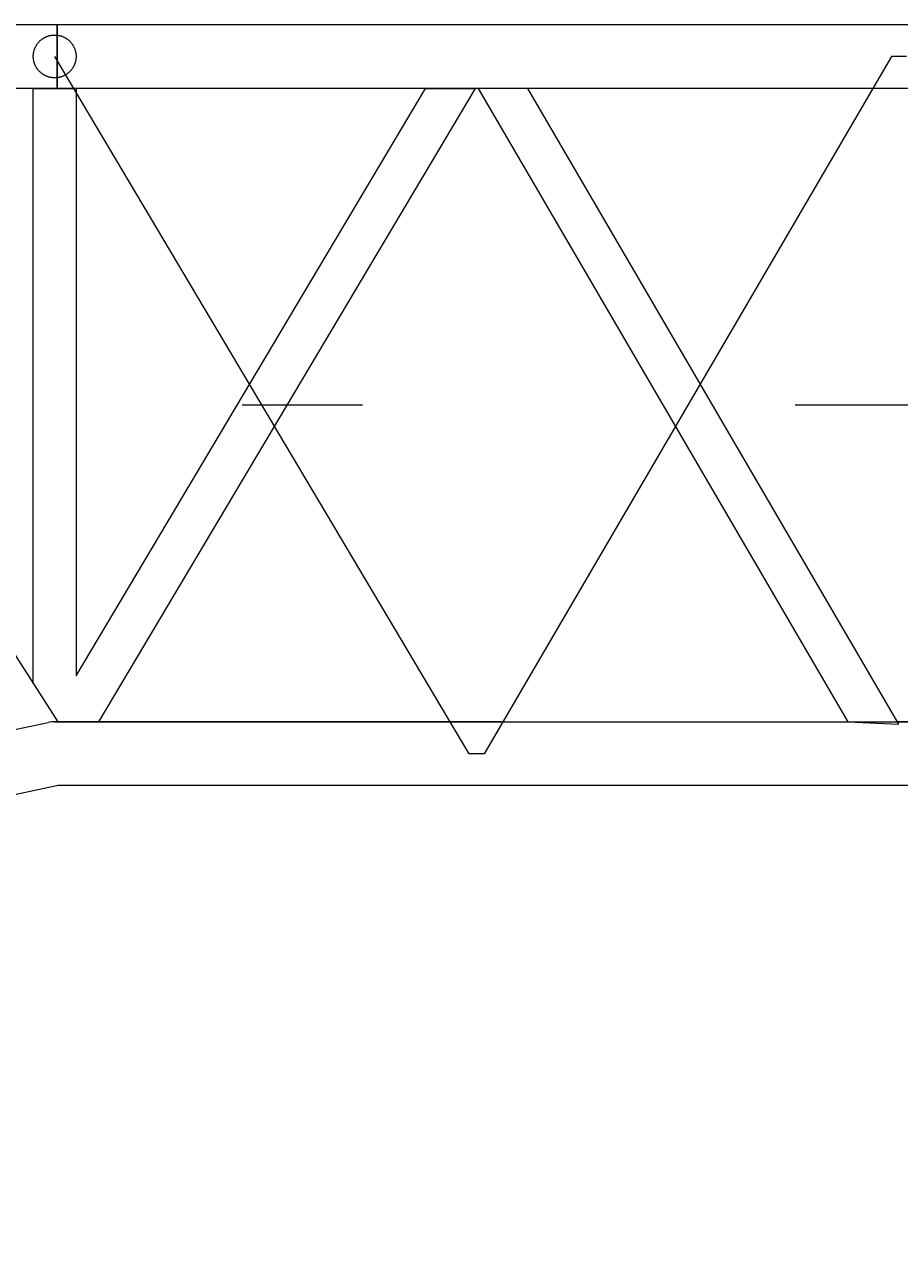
# Model space of a CAD drawing. Extents: x 8365 to 131642, y 1960 to 79602.
# Tile 6 of 121: x 15187 to 17008, y 8726 to 11262. Entities that reach past the tile are written whole.
import ezdxf
from ezdxf.enums import TextEntityAlignment as Align

# ---------------------------------------------------------------- set-up
doc = ezdxf.new("R2010")
doc.units = 0
doc.header["$LTSCALE"] = 100
doc.header["$MEASUREMENT"] = 0
doc.linetypes.add('CENTER', pattern=[50.5, 30, -9, 2.5, -9])
doc.linetypes.add('HIDDEN', pattern=[12.6, 8.4, -4.2])
doc.layers.add('1', color=7, linetype='Continuous')
doc.layers.add('11', color=7, linetype='Continuous')
doc.styles.get("Standard").update_dxf_attribs({"font": 'txt', "bigfont": 'bigfont'})
doc.dimstyles.get("Standard").update_dxf_attribs({"dimtxt": 0.18, "dimasz": 0.18, "dimexe": 0.18, "dimexo": 0.0625, "dimgap": 0.09, "dimtad": 0, "dimtih": 1, "dimtoh": 1, "dimdec": 4, "dimzin": 0, "dimdsep": 46, "dimtxsty": 'Standard', "dimcen": 0.09, "dimadec": 0, "dimazin": 0, "dimtfac": 1, "dimtdec": 4, "dimtofl": 0, "dimtmove": 0, "dimatfit": 0, "dimfxl": 1, "dimtolj": 1, "dimtzin": 0, "dimarcsym": 0})

# ---------------------------------------------------------------- blocks, each defined once
blk = doc.blocks.new('*G62')
at = {"layer": '11', "color": 7, "linetype": 'Continuous', "lineweight": 9}
for p, q in [((14586.1, 11261.5), (15255.4, 11261.5)), ((15255.4, 11128.5), (15255.4, 11261.5)), ((15255.4, 11261.5), (19683.5, 11261.5)), ((15255.4, 11261.5), (15255.4, 11128.5)), ((15255.4, 11128.5), (14386.9, 11128.5)), ((14411.9, 11128.5), (15256.9, 9811.2)), ((15205.9, 9890.6), (15205.9, 11128.5)), ((15205.9, 11128.5), (15294.8, 11128.5)), ((19683.5, 11128.5), (15255.4, 11128.5)), ((15294.8, 9906.6), (16021.4, 11128.5)), ((15294.8, 11128.5), (15294.8, 9906.6)), ((16124.8, 11128.5), (15341.6, 9811.4)), ((16021.4, 11128.5), (16124.8, 11128.5)), ((16131.4, 11128.5), (16900.4, 9811.4)), ((16234.3, 11128.5), (16131.4, 11128.5)), ((17006.4, 9806.2), (16234.3, 11128.5)), ((14357.2, 9625.6), (15236.7, 9810)), ((15250.4, 9811.4), (16180.4, 9811.4)), ((16180.4, 9811.4), (15250.4, 9811.4)), ((16180.4, 9811.4), (19683.5, 9811.4)), ((16900.4, 9811.4), (17006.4, 9806.2)), ((17112.3, 9811.4), (17003.3, 9811.4)), ((15257.3, 9678.4), (14384.5, 9495.4)), ((16180.4, 9678.4), (15257.3, 9678.4)), ((19683.5, 9678.4), (16180.4, 9678.4))]:
    blk.add_line(p, q, dxfattribs=at)
at = {"layer": '11', "color": 7, "linetype": 'CENTER', "lineweight": 9}
for p, q in [((16112.6, 9744.9), (15250.7, 11195)), ((16990.7, 11195), (16144, 9744.9)), ((17022.1, 11195), (16990.7, 11195)), ((19790.4, 10469.9), (14320.4, 10469.9)), ((16144, 9744.9), (16112.6, 9744.9))]:
    blk.add_line(p, q, dxfattribs=at)
at = {"layer": '11', "color": 7, "linetype": 'HIDDEN', "lineweight": 9}
blk.add_circle((15250.4, 11194.9), 44.5, dxfattribs=at)
at = {"layer": '11', "color": 7, "linetype": 'Continuous', "lineweight": 9}
for centre, radius, end in [((15250.4, 9745.1), 66.3, 101.8779), ((15250.4, 9745), 66.4, 101.8555)]:
    blk.add_arc(centre, radius, 90, end, dxfattribs=at)
blk = doc.blocks.new('*D123')
at = {"layer": '1', "color": 7, "linetype": 'Continuous', "lineweight": 9}
for p, q in [((19790.4, 5900), (19790.4, 9669.9)), ((14320.3, 5900), (14320.3, 8749.9)), ((20356, 6134.3), (19224.7, 7265.7)), ((14320.3, 6700), (15286.3, 6958.8)), ((14320.3, 6700), (19790.4, 6700)), ((14320.3, 6700), (15286.3, 6441.2))]:
    blk.add_line(p, q, dxfattribs=at)
at = {"layer": '1', "color": 7, "linetype": 'Continuous', "lineweight": 9, "oblique": 15, "width": 0.5}
blk.add_text('5470', height=1200, dxfattribs=at).set_placement((15855.4, 6700), align=Align.BOTTOM_LEFT)

msp = doc.modelspace()

# ---------------------------------------------------------------- block references
at = {"color": 7, "linetype": 'Continuous', "lineweight": 9}
msp.add_blockref('*G62', (0, 0), dxfattribs=at)

# ---------------------------------------------------------------- dimensions: what is measured, and where the dimension line sits
at = {"layer": '1', "color": 7, "linetype": 'Continuous', "lineweight": 9}
dim = msp.add_linear_dim(base=(14320.34694, 6700), p1=(14320.34694, 8749.8977), p2=(19790.35732, 9669.90197), text='5470', dimstyle='Standard', dxfattribs=at)
dim.commit()
dim.dimension.update_dxf_attribs({"geometry": '*D123', "text_midpoint": (17055.35213, 6700)})

doc.saveas('drawing.dxf')
